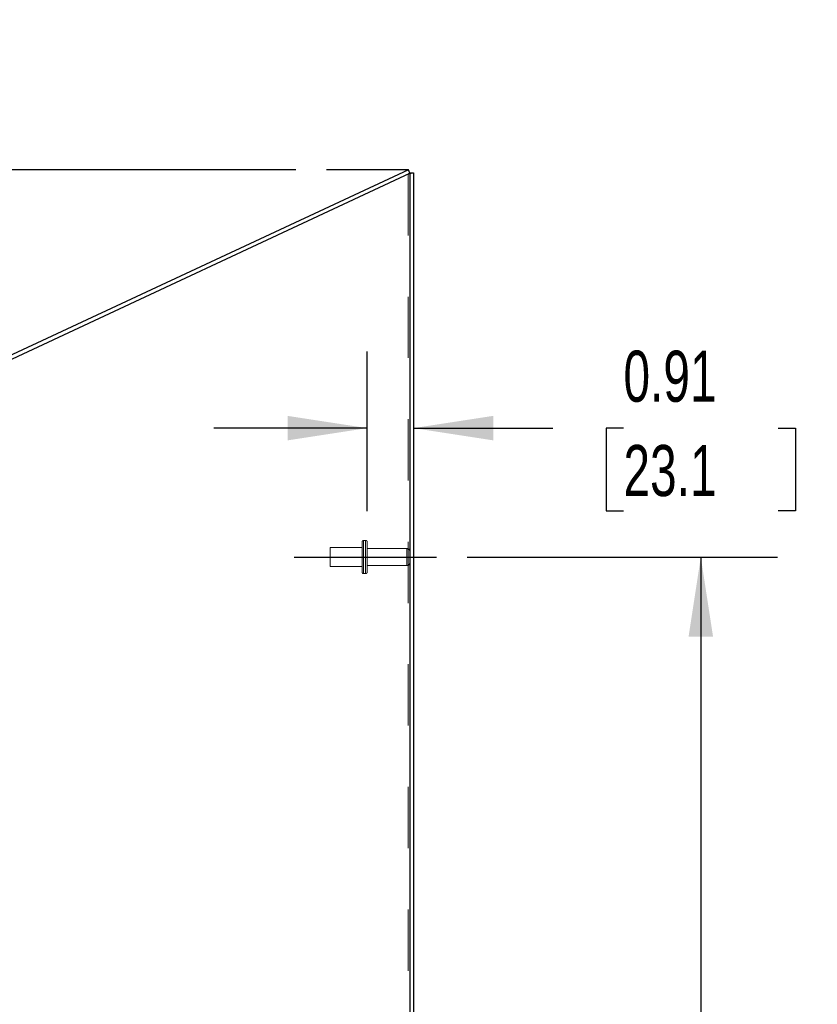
# Model space of a CAD drawing. Header units: inches. Extents: x 0.2 to 10.8, y 0.2 to 8.2.
# Tile 122 of 127: x 6.3 to 7.6, y 4.5 to 6.1. Entities that reach past the tile are written whole.
import ezdxf

# ---------------------------------------------------------------- set-up
doc = ezdxf.new("R2010")
doc.units = ezdxf.units.IN
doc.header["$MEASUREMENT"] = 0
doc.linetypes.add('CENTERX2', pattern=[0.8, 0.5, -0.1, 0.1, -0.1])
doc.linetypes.add('HIDDEN', pattern=[0.075, 0.05, -0.025])
doc.layers.add('CENTER', color=40, linetype='CENTERX2')
doc.layers.add('DIMENSIONS', color=140, linetype='Continuous')
doc.styles.add('SLDTEXTSTYLE0', font='TXT', dxfattribs={"width": 0.7})
doc.dimstyles.new('SLDDIMSTYLE0', dxfattribs={"dimtxt": 0.084961, "dimasz": 0.13, "dimexe": 0, "dimexo": 0.0625, "dimgap": 0.02124, "dimtad": 0, "dimtih": 1, "dimtoh": 1, "dimlfac": 12, "dimrnd": 1e-09, "dimzin": 12, "dimdsep": 46, "dimtxsty": 'SLDTEXTSTYLE0', "dimsah": 1, "dimcen": 0.09, "dimadec": 0, "dimazin": 3, "dimtfac": 1, "dimtofl": 0, "dimtmove": 0, "dimatfit": 3, "dimfxl": 0, "dimfrac": 2, "dimtolj": 1, "dimtzin": 12, "dimarcsym": 0})
doc.dimstyles.new('SLDDIMSTYLE4', dxfattribs={"dimtxt": 0.084961, "dimasz": 0.13, "dimexe": 0, "dimexo": 0.0625, "dimgap": 0.02124, "dimtad": 0, "dimtih": 1, "dimtoh": 1, "dimdec": 4, "dimlfac": 12, "dimzin": 12, "dimdsep": 46, "dimtxsty": 'SLDTEXTSTYLE0', "dimsah": 1, "dimcen": 0.09, "dimadec": 0, "dimazin": 3, "dimtfac": 1, "dimtdec": 0, "dimtofl": 0, "dimtmove": 0, "dimatfit": 3, "dimfxl": 0, "dimfrac": 2, "dimtolj": 1, "dimtzin": 12, "dimarcsym": 0})
doc.dimstyles.new('SLDDIMSTYLE5', dxfattribs={"dimtxt": 0.084961, "dimasz": 0.13, "dimexe": 0, "dimexo": 0.0625, "dimgap": 0.02124, "dimtad": 0, "dimtih": 1, "dimtoh": 1, "dimlfac": 12, "dimrnd": 1e-09, "dimdsep": 46, "dimtxsty": 'SLDTEXTSTYLE0', "dimsah": 1, "dimcen": 0.09, "dimadec": 0, "dimazin": 2, "dimtfac": 1, "dimtmove": 0, "dimatfit": 0, "dimfxl": 0, "dimfrac": 2, "dimtolj": 1, "dimtzin": 12, "dimarcsym": 0})

# ---------------------------------------------------------------- blocks, each defined once
blk = doc.blocks.new('_D_14')
at = {"layer": 'DIMENSIONS'}
for p, q in [((7.0214, 5.269), (7.5279, 5.269)), ((7.4029, 5.269), (7.4029, 4.4486)), ((7.2414, 4.2946), (7.2128, 4.2946)), ((7.2128, 4.2946), (7.2128, 4.1595)), ((7.5645, 4.2946), (7.593, 4.2946)), ((7.593, 4.2946), (7.593, 4.1595)), ((7.2128, 4.1595), (7.2414, 4.1595)), ((7.593, 4.1595), (7.5645, 4.1595)), ((7.4029, 3.1648), (7.4029, 4.1405)), ((7.0214, 3.1648), (7.5279, 3.1648))]:
    blk.add_line(p, q, dxfattribs=at)
for points in [[(7.4029, 5.269), (7.3829, 5.139), (7.4229, 5.139)], [(7.4029, 3.1648), (7.4229, 3.2948), (7.3829, 3.2948)]]:
    blk.add_solid(points, dxfattribs=at)
at = {"layer": 'DIMENSIONS', "char_height": 0.08333, "attachment_point": 1, "style": 'SLDTEXTSTYLE0'}
for s, insert in [('25.25', (7.2414, 4.421)), ('641.4', (7.2414, 4.267))]:
    blk.add_mtext(s, dxfattribs=dict(at, insert=insert))
blk = doc.blocks.new('_D_15')
at = {"layer": 'DIMENSIONS'}
blk.add_line((6.7421, 5.9007), (5.8643, 5.9007), dxfattribs=at)
for start, end in [(164.8174, 180), (205, 220.1826)]:
    blk.add_arc((6.9256, 5.9007), 0.9363, start, end, dxfattribs=at)
for points in [[(5.9893, 5.9007), (6.0183, 6.0291), (5.9783, 6.0318)], [(6.0771, 5.505), (6.1225, 5.3816), (6.1575, 5.401)]]:
    blk.add_solid(points, dxfattribs=at)
at = {"layer": 'DIMENSIONS', "insert": (5.9136, 5.7254), "char_height": 0.08333, "attachment_point": 1, "style": 'SLDTEXTSTYLE0'}
blk.add_mtext('25°', dxfattribs=at)
blk = doc.blocks.new('_D_16')
at = {"layer": 'DIMENSIONS'}
for p, q in [((6.8584, 5.3436), (6.8584, 5.6044)), ((6.8584, 5.4794), (6.6084, 5.4794)), ((6.9342, 5.4794), (7.1616, 5.4794)), ((7.2767, 5.4794), (7.2482, 5.4794)), ((7.2482, 5.4794), (7.2482, 5.3444)), ((7.5292, 5.4794), (7.5577, 5.4794)), ((7.5577, 5.4794), (7.5577, 5.3444)), ((7.2482, 5.3444), (7.2767, 5.3444)), ((7.5577, 5.3444), (7.5292, 5.3444))]:
    blk.add_line(p, q, dxfattribs=at)
for points in [[(6.8584, 5.4794), (6.7284, 5.4994), (6.7284, 5.4594)], [(6.9342, 5.4794), (7.0642, 5.4594), (7.0642, 5.4994)]]:
    blk.add_solid(points, dxfattribs=at)
at = {"layer": 'DIMENSIONS', "char_height": 0.08333, "attachment_point": 1, "style": 'SLDTEXTSTYLE0'}
for s, insert in [('0.91', (7.2767, 5.6058)), ('23.1', (7.2767, 5.4518))]:
    blk.add_mtext(s, dxfattribs=dict(at, insert=insert))

msp = doc.modelspace()

# ---------------------------------------------------------------- linework, layer by layer
at = {"color": 7, "linetype": 'Continuous', "lineweight": 25}
for p, q in [((6.9256392, 5.900738), (5.9621632, 5.4514618)), ((6.9281749, 5.8953002), (6.9256392, 5.900738)), ((5.9622509, 5.4448824), (6.9281749, 5.8953002)), ((6.9281749, 5.8962535), (6.9341749, 5.8962535)), ((6.9281749, 5.8962535), (6.9281749, 5.8953002)), ((6.9281749, 5.8953002), (6.9281749, 2.999053)), ((6.9341749, 5.8962535), (6.9341749, 2.999053))]:
    msp.add_line(p, q, dxfattribs=at)
at = {"color": 7, "linetype": 'HIDDEN', "lineweight": 18}
for p, q in [((6.9251749, 5.8939013), (6.9251749, 2.999053)), ((6.9251749, 5.8939013), (6.9251749, 2.999053)), ((6.9269207, 5.8953002), (6.9304124, 5.8953002)), ((6.9281749, 5.8956702), (6.9341749, 5.8956702)), ((6.8500916, 5.293553), (6.8500916, 5.2689696)), ((6.8559249, 5.296053), (6.8525916, 5.296053)), ((6.8525916, 5.2959046), (6.8525916, 5.2420347)), ((6.8525916, 5.2959046), (6.8525916, 5.2420347)), ((6.8559249, 5.2959046), (6.8559249, 5.2420347)), ((6.8559249, 5.2959046), (6.8559249, 5.2420347)), ((6.8584249, 5.293553), (6.8584249, 5.2689696)), ((6.7980082, 5.2845946), (6.7980082, 5.2689696)), ((6.8500916, 5.2845946), (6.7980082, 5.2845946)), ((6.9231749, 5.282803), (6.8584249, 5.282803)), ((6.9231749, 5.2827643), (6.9231749, 5.255175)), ((6.9231749, 5.2827643), (6.9231749, 5.255175)), ((6.7980082, 5.2689696), (6.7980082, 5.2533446)), ((6.8500916, 5.2689696), (6.8500916, 5.2443863)), ((6.8584249, 5.2689696), (6.8584249, 5.2443863)), ((6.8584249, 5.2551363), (6.9231749, 5.2551363)), ((6.7980082, 5.2533446), (6.8500916, 5.2533446)), ((6.8525916, 5.2418863), (6.8559249, 5.2418863))]:
    msp.add_line(p, q, dxfattribs=at)
for centre, radius, start, end in [((6.8525916, 5.293553), 0.0025, 90, 180), ((6.8559249, 5.293553), 0.0025, 0, 90), ((6.9231749, 5.277803), 0.005, 0, 90), ((6.9231749, 5.2601363), 0.005, 270, 0), ((6.8525916, 5.2443863), 0.0025, 180, 270), ((6.8559249, 5.2443863), 0.0025, 270, 0)]:
    msp.add_arc(centre, radius, start, end, dxfattribs=at)
for points, knots in [([(6.9251749, 5.8939013), (6.9261066, 5.8941344), (6.9270381, 5.8943676), (6.9288123, 5.8948339), (6.9296547, 5.895067), (6.9304124, 5.8953002)], [0, 0, 0, 0, 0.5, 0.5, 1, 1, 1, 1]), ([(6.9269207, 5.8953002), (6.9271034, 5.895331), (6.9274689, 5.8953927), (6.9278561, 5.8954804), (6.9279906, 5.8955373), (6.9280522, 5.8955633)], [0, 0, 0, 0, 0.351561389, 0.7031231, 1, 1, 1, 1]), ([(6.9304124, 5.8953002), (6.9315709, 5.8953619), (6.9325279, 5.8954235), (6.9338305, 5.8955469), (6.9341749, 5.8956085), (6.9341749, 5.8956702)], [0, 0, 0, 0, 0.5, 0.5, 1, 1, 1, 1])]:
    msp.add_open_spline(points, degree=3, knots=knots, dxfattribs=at)
msp.add_open_spline([(6.9269207, 5.8953002), (6.9264156, 5.8948339), (6.925796, 5.8943676), (6.9251749, 5.8939013)], degree=3, dxfattribs=at)
at = {"color": 7, "linetype": 'Continuous', "lineweight": 25}
msp.add_open_spline([(6.9280522, 5.8955633), (6.9280656, 5.8955681), (6.9281653, 5.8956037), (6.9281704, 5.8956394), (6.9281749, 5.8956702)], degree=3, knots=[0, 0, 0, 0, 0.134609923, 1, 1, 1, 1], dxfattribs=at)
at = {"layer": 'CENTER'}
msp.add_line((6.739311, 5.2689696), (6.9713958, 5.2689696), dxfattribs=at)
at = {"layer": 'DIMENSIONS'}
msp.add_line((6.9256392, 5.900738), (6.7921007, 5.900738), dxfattribs=at)

# ---------------------------------------------------------------- dimensions: what is measured, and where the dimension line sits
dim = msp.add_angular_dim_2l(base=(5.9975464, 6.0244287), line1=((6.7921007, 5.900738), (6.9256392, 5.900738)), line2=((5.9554876, 5.4483489), (6.9256392, 5.900738)), dimstyle='SLDDIMSTYLE4', dxfattribs=at)
dim.commit()
dim.dimension.update_dxf_attribs({"geometry": '_D_15', "text_midpoint": (6.014413, 5.6855113), "dimtype": 162})
dim = msp.add_linear_dim(base=(6.9341749, 5.4794048), p1=(6.8584249, 5.293553), p2=(6.9341749, 5.8962535), dimstyle='SLDDIMSTYLE5', dxfattribs=at)
dim.commit()
dim.dimension.update_dxf_attribs({"geometry": '_D_16', "text_midpoint": (7.4029285, 5.4794048), "dimtype": 160})
dim = msp.add_linear_dim(base=(7.4029285, 5.2689696), p1=(6.9713958, 3.164803), p2=(6.9713958, 5.2689696), angle=90, dimstyle='SLDDIMSTYLE0', dxfattribs=at)
dim.commit()
dim.dimension.update_dxf_attribs({"geometry": '_D_14', "text_midpoint": (7.4029285, 4.2945651), "dimtype": 160})

doc.saveas('drawing.dxf')
